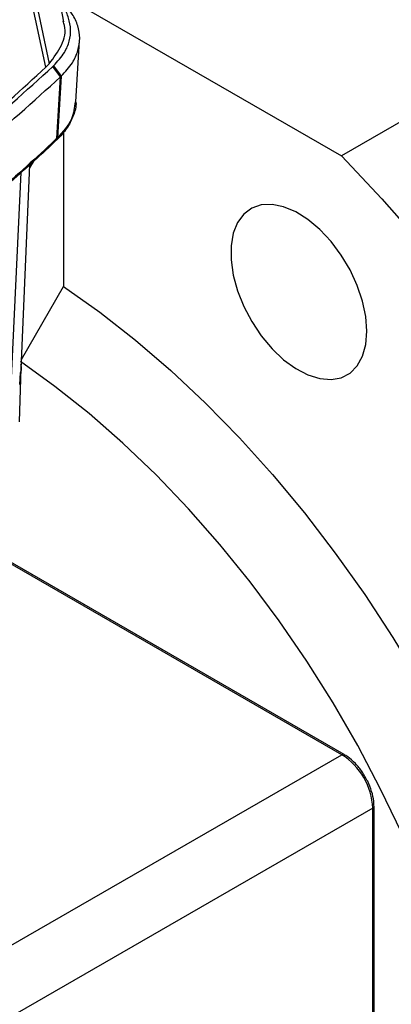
# Model space of a CAD drawing. Header units: millimetres. Extents: x 15 to 415, y 5 to 292.
# Tile 11 of 38: x 111 to 120, y 217 to 240. Entities that reach past the tile are written whole.
import ezdxf

# ---------------------------------------------------------------- set-up
doc = ezdxf.new("R2010")
doc.units = ezdxf.units.MM

msp = doc.modelspace()

# ---------------------------------------------------------------- linework, layer by layer
at = {"color": 7, "linetype": 'Continuous', "lineweight": 25}
for p, q in [((112.3324, 239.9806), (111.9011, 242.1576)), ((111.9173, 238.9415), (111.4621, 241.0599)), ((111.5434, 241.1383), (111.9962, 239.0215)), ((112.1991, 240.6534), (118.6795, 236.9123)), ((112.6051, 238.1473), (112.69, 239.5524)), ((111.9173, 238.9415), (111.9962, 239.0215)), ((112.2562, 238.7215), (112.0792, 238.9567)), ((122.4272, 239.0758), (118.6795, 236.9123)), ((112.1653, 237.3089), (112.2562, 238.7215)), ((112.2707, 238.7353), (112.1805, 237.3234)), ((112.607, 238.175), (112.607, 238.1781)), ((112.1653, 237.3089), (112.1805, 237.3234)), ((112.324, 237.4597), (112.324, 233.9173)), ((111.3503, 232.0237), (111.5482, 236.7019)), ((111.3596, 232.2428), (112.324, 233.9173)), ((111.3181, 230.8155), (111.3558, 232.0495)), ((111.3199, 231.6743), (111.3396, 231.9361)), ((118.7379, 223.1959), (108.6636, 229.0117)), ((99.4546, 212.0878), (118.6879, 223.1909)), ((119.3951, 221.9662), (100.1617, 210.8631)), ((119.3951, 190.9377), (119.3951, 221.9662)), ((119.4243, 190.9785), (119.4243, 222.007))]:
    msp.add_line(p, q, dxfattribs=at)
at = {"color": 8, "linetype": 'Continuous', "lineweight": 25}
for p, q in [((111.6265, 236.7743), (111.5453, 236.6337)), ((111.1083, 231.338), (111.3521, 236.5268)), ((118.6879, 223.1909), (108.6386, 228.9923))]:
    msp.add_line(p, q, dxfattribs=at)
at = {"color": 7, "linetype": 'Continuous', "lineweight": 25, "flags": 128}
for points in [[(112.0929, 238.9698), (112.1818, 238.8525), (112.2707, 238.7353)], [(118.6795, 236.9123), (119.6021, 235.9271), (120.5041, 234.9013), (121.3833, 233.8376), (122.2373, 232.7385), (123.0643, 231.6069), (123.862, 230.4454), (124.6286, 229.2569), (125.3621, 228.0445), (126.0607, 226.811), (126.7227, 225.5596), (127.3464, 224.2933), (127.9304, 223.0153), (128.4731, 221.7288), (128.9732, 220.4369), (129.4295, 219.1427), (129.8409, 217.8497), (130.2063, 216.5608)], [(119.2592, 232.8937), (119.2342, 233.2289), (119.16, 233.5822), (119.039, 233.9422), (118.8751, 234.2974), (118.6735, 234.6363), (118.4407, 234.9481), (118.1843, 235.2227), (117.9124, 235.4514), (117.6338, 235.6267), (117.3574, 235.743), (117.0922, 235.7966), (116.8466, 235.7857), (116.6285, 235.7108), (116.445, 235.5742), (116.302, 235.3803), (116.204, 235.1354), (116.1542, 234.8472), (116.1542, 234.5252), (116.204, 234.1796), (116.302, 233.8215), (116.445, 233.4624), (116.6285, 233.114), (116.8466, 232.7873), (117.0922, 232.4929), (117.3574, 232.2403), (117.6338, 232.0375), (117.9124, 231.8911), (118.1843, 231.8058), (118.4407, 231.7843), (118.6735, 231.8274), (118.8751, 231.9336), (119.039, 232.0995), (119.16, 232.3198), (119.2342, 232.5874), (119.2592, 232.8937)], [(112.324, 233.9173), (113.1509, 233.331), (113.9701, 232.6883), (114.7782, 231.9919), (115.572, 231.2445), (116.3481, 230.4494), (117.1034, 229.6096), (117.8348, 228.7287), (118.5393, 227.8103), (119.2141, 226.8581), (119.8563, 225.876), (120.4633, 224.8681), (121.0327, 223.8384), (121.5621, 222.7911), (122.0494, 221.7307), (122.4926, 220.6613), (122.8897, 219.5874), (123.2393, 218.5134), (123.5399, 217.4436), (123.7903, 216.3825), (123.9894, 215.3344), (124.1364, 214.3035), (124.2308, 213.2941)], [(122.2473, 213.2962), (122.1506, 214.2666), (122.0015, 215.2578), (121.8008, 216.2653), (121.5493, 217.2849), (121.2481, 218.3119), (120.8986, 219.342), (120.5022, 220.3704), (120.0608, 221.3927), (119.5763, 222.4044), (119.0508, 223.401), (118.4866, 224.3782), (117.8863, 225.3316), (117.2524, 226.2571), (116.5877, 227.1505), (115.8953, 228.0079), (115.178, 228.8256), (114.4392, 229.5999), (113.682, 230.3274), (112.9098, 231.005), (112.126, 231.6296), (111.334, 232.1985)]]:
    msp.add_lwpolyline(points, dxfattribs=at)
at = {"color": 7, "linetype": 'Continuous', "lineweight": 25}
for centre, radius, start, end in [((110.8414, 232.0649), 0.5146, 345.50455, 6.96654), ((117.8598, 221.8963), 1.5368, 2.60548, 57.39452)]:
    msp.add_arc(centre, radius, start, end, dxfattribs=at)
at = {"color": 8, "linetype": 'Continuous', "lineweight": 25}
for centre, radius, start, end in [((118.717, 223.1528), 0.0479, 64.04115, 127.25364), ((119.3743, 222.012), 0.0503, 294.37597, 354.29015)]:
    msp.add_arc(centre, radius, start, end, dxfattribs=at)
at = {"color": 7, "linetype": 'Continuous', "lineweight": 25}
for points, knots in [([(112.2707, 238.7353), (112.3632, 238.8369), (112.5338, 239.024), (112.6623, 239.321), (112.7064, 239.6055), (112.6592, 239.888), (112.5268, 240.1876), (112.3392, 240.3718), (112.2345, 240.4746)], [0, 0, 0, 0, 0.1838524, 0.3389538, 0.494055, 0.6491425, 0.8042301, 1, 1, 1, 1]), ([(112.0929, 238.9698), (112.1849, 239.0715), (112.3493, 239.2535), (112.4646, 239.5386), (112.5, 239.8042), (112.444, 240.0654), (112.3663, 240.2611), (112.2731, 240.3574), (112.2538, 240.3774)], [0, 0, 0, 0, 0.2295655, 0.4104663, 0.5913671, 0.7720719, 0.9527819, 1, 1, 1, 1]), ([(111.9962, 239.0215), (112.1003, 239.1614), (112.3088, 239.4414), (112.3893, 239.7847), (112.3225, 239.9627), (112.3101, 239.996)], [0, 0, 0, 0, 0.4483229, 0.8970218, 1, 1, 1, 1]), ([(104.2805, 233.3024), (105.0003, 233.7355), (106.4404, 234.602), (108.419, 235.989), (110.2695, 237.4294), (111.368, 238.4374), (111.9173, 238.9415)], [0, 0, 0, 0, 0.2499072, 0.4999297, 0.7499182, 1, 1, 1, 1]), ([(104.4277, 233.3574), (104.5682, 233.439), (105.2709, 233.8476), (106.2225, 234.4367), (107.2695, 235.1288), (108.2881, 235.8339), (109.2624, 236.5581), (110.6368, 237.6494), (111.4642, 238.3993), (112.0792, 238.9567)], [0, 0, 0, 0, 0.04809215, 0.24050974, 0.33669896, 0.43288814, 0.62530588, 0.72149506, 1, 1, 1, 1]), ([(112.0929, 238.9698), (112.0917, 238.9686), (112.0892, 238.9662), (112.0846, 238.9619), (112.0813, 238.9587), (112.0792, 238.9567)], [0, 0, 0, 0, 0.2709706, 0.5419412, 1, 1, 1, 1]), ([(104.5748, 233.1004), (104.7153, 233.1821), (105.418, 233.5906), (106.3697, 234.1796), (107.4171, 234.8716), (108.4361, 235.5764), (109.4111, 236.3004), (110.7961, 237.3987), (111.6324, 238.1564), (112.2562, 238.7215)], [0, 0, 0, 0, 0.047905, 0.2395734, 0.3353882, 0.431203, 0.6228714, 0.7186862, 1, 1, 1, 1]), ([(112.2562, 238.7215), (112.2589, 238.7241), (112.2638, 238.7287), (112.2686, 238.7333), (112.2707, 238.7353)], [0, 0, 0, 0, 0.5599938, 1, 1, 1, 1]), ([(112.6055, 238.1415), (112.6058, 238.1394), (112.6164, 238.0401), (112.5598, 237.8455), (112.4295, 237.5658), (112.2746, 237.3805), (112.1344, 237.2465), (111.9115, 237.0346), (111.5218, 236.674), (110.8079, 236.0407), (109.8764, 235.2639), (108.8942, 234.5082), (107.8751, 233.7692), (107.0307, 233.1916), (106.1582, 232.6284), (105.49, 232.2132), (104.5809, 231.6696), (103.645, 231.1411), (102.6835, 230.6284), (101.7052, 230.1264), (100.4514, 229.5191), (99.1584, 228.9401), (97.8241, 228.377), (96.7239, 227.9409), (95.5957, 227.52), (95.0224, 227.3175), (94.7356, 227.2163)], [0, 0, 0, 0, 0.0004011, 0.0195472, 0.0381537, 0.0572998, 0.0596176, 0.0688888, 0.105975, 0.1430611, 0.2172436, 0.2914261, 0.3285122, 0.4026947, 0.4397809, 0.4768671, 0.5139532, 0.5881357, 0.6252219, 0.662308, 0.7364905, 0.810673, 0.8477592, 0.9238193, 0.9619023, 1, 1, 1, 1]), ([(112.5862, 238.1486), (112.5722, 238.0156), (112.5416, 237.7242), (112.3076, 237.4645), (112.1805, 237.3234)], [0, 0, 0, 0, 0.4565491, 1, 1, 1, 1]), ([(112.1653, 237.3089), (112.1549, 237.299), (111.7167, 236.8807), (110.8144, 236.0656), (109.1391, 234.7049), (107.0798, 233.2137), (105.3686, 232.184), (104.5138, 231.6696)], [0, 0, 0, 0, 0.0048439, 0.2042417, 0.4039826, 0.7022554, 1, 1, 1, 1]), ([(111.3412, 232.1272), (111.3447, 232.1098), (111.3578, 232.0464), (111.3473, 231.9825), (111.3396, 231.9361)], [0, 0, 0, 0, 0.2731855, 1, 1, 1, 1]), ([(119.2128, 222.695), (119.1935, 222.7297), (119.1333, 222.838), (118.9993, 222.9941), (118.8557, 223.1231), (118.7661, 223.1785), (118.7379, 223.1959)], [0, 0, 0, 0, 0.1608694, 0.5012337, 0.8432256, 1, 1, 1, 1]), ([(119.4243, 222.007), (119.423, 222.0453), (119.4192, 222.1558), (119.3755, 222.3504), (119.3031, 222.5481), (119.2359, 222.6574), (119.2128, 222.695)], [0, 0, 0, 0, 0.1738873, 0.5013514, 0.8281899, 1, 1, 1, 1])]:
    msp.add_open_spline(points, degree=3, knots=knots, dxfattribs=at)

doc.saveas('drawing.dxf')
